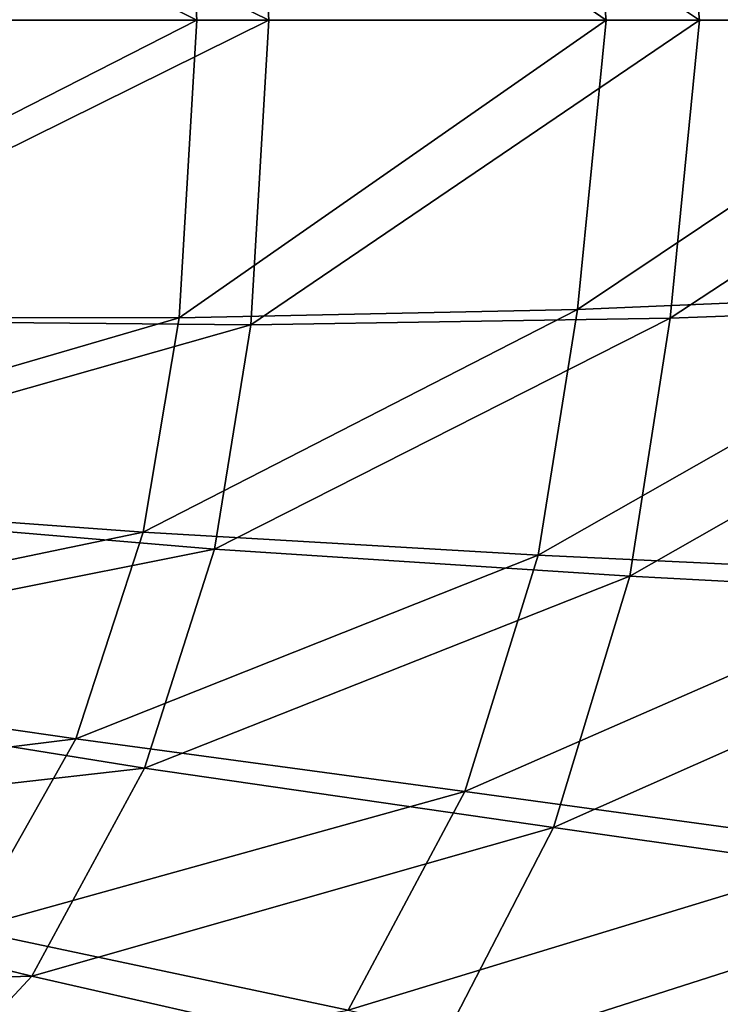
# Model space of a CAD drawing. Extents: x 0 to 1.55, y -0.75 to 0.
# Tile 63 of 77: x 1.2 to 1.29, y -0.5 to -0.37. Entities that reach past the tile are written whole.
import ezdxf

# ---------------------------------------------------------------- set-up
doc = ezdxf.new("R2010")
doc.units = 0
doc.layers.add('L1_BECKEN_AUSSEN_0', color=7, linetype='CONTINUOUS')
doc.layers.add('L2_BECKEN_INNEN_0', color=7, linetype='CONTINUOUS')

msp = doc.modelspace()

# ---------------------------------------------------------------- linework, layer by layer
at = {"layer": 'L1_BECKEN_AUSSEN_0', "color": 153, "invisible_edges": 8}
for points in [[(1.234366, -0.375, 0.166366), (1.160335, -0.33837, 0.13911), (1.232199, -0.33776, 0.165718), (1.234366, -0.375, 0.166366)], [(1.234366, -0.375, 0.166366), (1.161075, -0.375, 0.139131), (1.160335, -0.33837, 0.13911), (1.234366, -0.375, 0.166366)], [(1.287084, -0.375, 0.198089), (1.232199, -0.33776, 0.165718), (1.283491, -0.338539, 0.196709), (1.287084, -0.375, 0.198089)], [(1.287084, -0.375, 0.198089), (1.234366, -0.375, 0.166366), (1.232199, -0.33776, 0.165718), (1.287084, -0.375, 0.198089)], [(1.338707, -0.375, 0.238238), (1.283491, -0.338539, 0.196709), (1.337579, -0.340556, 0.23817), (1.338707, -0.375, 0.238238)], [(1.338707, -0.375, 0.238238), (1.287084, -0.375, 0.198089), (1.283491, -0.338539, 0.196709), (1.338707, -0.375, 0.238238)], [(1.234366, -0.375, 0.166366), (1.160335, -0.41163, 0.13911), (1.161075, -0.375, 0.139131), (1.234366, -0.375, 0.166366)], [(1.234366, -0.375, 0.166366), (1.232199, -0.41224, 0.165718), (1.160335, -0.41163, 0.13911), (1.234366, -0.375, 0.166366)], [(1.287084, -0.375, 0.198089), (1.232199, -0.41224, 0.165718), (1.234366, -0.375, 0.166366), (1.287084, -0.375, 0.198089)], [(1.287084, -0.375, 0.198089), (1.283491, -0.411461, 0.196709), (1.232199, -0.41224, 0.165718), (1.287084, -0.375, 0.198089)], [(1.338707, -0.375, 0.238238), (1.283491, -0.411461, 0.196709), (1.287084, -0.375, 0.198089), (1.338707, -0.375, 0.238238)], [(1.338707, -0.375, 0.238238), (1.337579, -0.409444, 0.23817), (1.283491, -0.411461, 0.196709), (1.338707, -0.375, 0.238238)], [(1.337579, -0.409444, 0.23817), (1.278585, -0.442994, 0.196709), (1.283491, -0.411461, 0.196709), (1.337579, -0.409444, 0.23817)], [(1.337579, -0.409444, 0.23817), (1.332266, -0.445797, 0.23817), (1.278585, -0.442994, 0.196709), (1.337579, -0.409444, 0.23817)], [(1.232199, -0.41224, 0.165718), (1.156641, -0.433722, 0.13911), (1.160335, -0.41163, 0.13911), (1.232199, -0.41224, 0.165718)], [(1.283491, -0.411461, 0.196709), (1.227726, -0.439699, 0.165718), (1.232199, -0.41224, 0.165718), (1.283491, -0.411461, 0.196709)], [(1.283491, -0.411461, 0.196709), (1.278585, -0.442994, 0.196709), (1.227726, -0.439699, 0.165718), (1.283491, -0.411461, 0.196709)], [(1.232199, -0.41224, 0.165718), (1.227726, -0.439699, 0.165718), (1.156641, -0.433722, 0.13911), (1.232199, -0.41224, 0.165718)], [(1.227726, -0.439699, 0.165718), (1.149582, -0.455271, 0.13911), (1.156641, -0.433722, 0.13911), (1.227726, -0.439699, 0.165718)], [(1.227726, -0.439699, 0.165718), (1.21918, -0.466481, 0.165718), (1.149582, -0.455271, 0.13911), (1.227726, -0.439699, 0.165718)], [(1.278585, -0.442994, 0.196709), (1.21918, -0.466481, 0.165718), (1.227726, -0.439699, 0.165718), (1.278585, -0.442994, 0.196709)], [(1.278585, -0.442994, 0.196709), (1.269211, -0.47375, 0.196709), (1.21918, -0.466481, 0.165718), (1.278585, -0.442994, 0.196709)], [(1.332266, -0.445797, 0.23817), (1.269211, -0.47375, 0.196709), (1.278585, -0.442994, 0.196709), (1.332266, -0.445797, 0.23817)], [(1.332266, -0.445797, 0.23817), (1.322115, -0.481254, 0.23817), (1.269211, -0.47375, 0.196709), (1.332266, -0.445797, 0.23817)], [(1.21918, -0.466481, 0.165718), (1.138198, -0.475745, 0.13911), (1.149582, -0.455271, 0.13911), (1.21918, -0.466481, 0.165718)], [(1.21918, -0.466481, 0.165718), (1.205397, -0.491928, 0.165718), (1.138198, -0.475745, 0.13911), (1.21918, -0.466481, 0.165718)], [(1.269211, -0.47375, 0.196709), (1.205397, -0.491928, 0.165718), (1.21918, -0.466481, 0.165718), (1.269211, -0.47375, 0.196709)], [(1.269211, -0.47375, 0.196709), (1.254093, -0.502972, 0.196709), (1.205397, -0.491928, 0.165718), (1.269211, -0.47375, 0.196709)], [(1.322115, -0.481254, 0.23817), (1.254093, -0.502972, 0.196709), (1.269211, -0.47375, 0.196709), (1.322115, -0.481254, 0.23817)], [(1.205397, -0.491928, 0.165718), (1.120027, -0.49464, 0.13911), (1.138198, -0.475745, 0.13911), (1.205397, -0.491928, 0.165718)], [(1.322115, -0.481254, 0.23817), (1.305743, -0.514943, 0.23817), (1.254093, -0.502972, 0.196709), (1.322115, -0.481254, 0.23817)], [(1.205397, -0.491928, 0.165718), (1.183398, -0.515413, 0.165718), (1.120027, -0.49464, 0.13911), (1.205397, -0.491928, 0.165718)], [(1.254093, -0.502972, 0.196709), (1.183398, -0.515413, 0.165718), (1.205397, -0.491928, 0.165718), (1.254093, -0.502972, 0.196709)]]:
    msp.add_3dface(points, dxfattribs=at)
at = {"layer": 'L2_BECKEN_INNEN_0', "color": 8, "invisible_edges": 8}
for points in [[(1.225563, -0.375, 0.184231), (1.223422, -0.338586, 0.183577), (1.154265, -0.338737, 0.15778), (1.225563, -0.375, 0.184231)], [(1.225563, -0.375, 0.184231), (1.154265, -0.338737, 0.15778), (1.155069, -0.375, 0.157803), (1.225563, -0.375, 0.184231)], [(1.27566, -0.375, 0.21442), (1.223422, -0.338586, 0.183577), (1.225563, -0.375, 0.184231), (1.27566, -0.375, 0.21442)], [(1.27566, -0.375, 0.21442), (1.272144, -0.339624, 0.213063), (1.223422, -0.338586, 0.183577), (1.27566, -0.375, 0.21442)], [(1.325038, -0.375, 0.252767), (1.272144, -0.339624, 0.213063), (1.27566, -0.375, 0.21442), (1.325038, -0.375, 0.252767)], [(1.325038, -0.375, 0.252767), (1.323927, -0.341793, 0.252671), (1.272144, -0.339624, 0.213063), (1.325038, -0.375, 0.252767)], [(1.225563, -0.375, 0.184231), (1.154265, -0.411263, 0.15778), (1.223422, -0.411414, 0.183577), (1.225563, -0.375, 0.184231)], [(1.225563, -0.375, 0.184231), (1.155069, -0.375, 0.157803), (1.154265, -0.411263, 0.15778), (1.225563, -0.375, 0.184231)], [(1.27566, -0.375, 0.21442), (1.223422, -0.411414, 0.183577), (1.272144, -0.410376, 0.213063), (1.27566, -0.375, 0.21442)], [(1.27566, -0.375, 0.21442), (1.225563, -0.375, 0.184231), (1.223422, -0.411414, 0.183577), (1.27566, -0.375, 0.21442)], [(1.325038, -0.375, 0.252767), (1.272144, -0.410376, 0.213063), (1.323927, -0.408207, 0.252671), (1.325038, -0.375, 0.252767)], [(1.325038, -0.375, 0.252767), (1.27566, -0.375, 0.21442), (1.272144, -0.410376, 0.213063), (1.325038, -0.375, 0.252767)], [(1.323927, -0.408207, 0.252671), (1.267355, -0.440436, 0.21298), (1.318789, -0.442887, 0.252596), (1.323927, -0.408207, 0.252671)], [(1.323927, -0.408207, 0.252671), (1.272144, -0.410376, 0.213063), (1.267355, -0.440436, 0.21298), (1.323927, -0.408207, 0.252671)], [(1.272144, -0.410376, 0.213063), (1.219024, -0.437617, 0.183512), (1.267355, -0.440436, 0.21298), (1.272144, -0.410376, 0.213063)], [(1.272144, -0.410376, 0.213063), (1.223422, -0.411414, 0.183577), (1.219024, -0.437617, 0.183512), (1.272144, -0.410376, 0.213063)], [(1.223422, -0.411414, 0.183577), (1.154265, -0.411263, 0.15778), (1.150634, -0.432607, 0.157768), (1.223422, -0.411414, 0.183577)], [(1.223422, -0.411414, 0.183577), (1.150634, -0.432607, 0.157768), (1.219024, -0.437617, 0.183512), (1.223422, -0.411414, 0.183577)], [(1.219024, -0.437617, 0.183512), (1.150634, -0.432607, 0.157768), (1.143697, -0.453285, 0.157737), (1.219024, -0.437617, 0.183512)], [(1.219024, -0.437617, 0.183512), (1.143697, -0.453285, 0.157737), (1.210746, -0.46289, 0.183403), (1.219024, -0.437617, 0.183512)], [(1.267355, -0.440436, 0.21298), (1.219024, -0.437617, 0.183512), (1.210746, -0.46289, 0.183403), (1.267355, -0.440436, 0.21298)], [(1.267355, -0.440436, 0.21298), (1.210746, -0.46289, 0.183403), (1.258367, -0.469357, 0.212852), (1.267355, -0.440436, 0.21298)], [(1.318789, -0.442887, 0.252596), (1.267355, -0.440436, 0.21298), (1.258367, -0.469357, 0.212852), (1.318789, -0.442887, 0.252596)], [(1.318789, -0.442887, 0.252596), (1.258367, -0.469357, 0.212852), (1.309107, -0.476253, 0.252454), (1.318789, -0.442887, 0.252596)], [(1.210746, -0.46289, 0.183403), (1.143697, -0.453285, 0.157737), (1.132594, -0.472554, 0.15766), (1.210746, -0.46289, 0.183403)], [(1.210746, -0.46289, 0.183403), (1.132594, -0.472554, 0.15766), (1.19758, -0.486248, 0.18314), (1.210746, -0.46289, 0.183403)], [(1.258367, -0.469357, 0.212852), (1.210746, -0.46289, 0.183403), (1.19758, -0.486248, 0.18314), (1.258367, -0.469357, 0.212852)], [(1.258367, -0.469357, 0.212852), (1.19758, -0.486248, 0.18314), (1.244113, -0.4961, 0.212545), (1.258367, -0.469357, 0.212852)], [(1.309107, -0.476253, 0.252454), (1.258367, -0.469357, 0.212852), (1.244113, -0.4961, 0.212545), (1.309107, -0.476253, 0.252454)], [(1.309107, -0.476253, 0.252454), (1.244113, -0.4961, 0.212545), (1.293786, -0.507127, 0.25211), (1.309107, -0.476253, 0.252454)], [(1.244113, -0.4961, 0.212545), (1.19758, -0.486248, 0.18314), (1.176542, -0.507654, 0.182744), (1.244113, -0.4961, 0.212545)]]:
    msp.add_3dface(points, dxfattribs=at)

doc.saveas('drawing.dxf')
